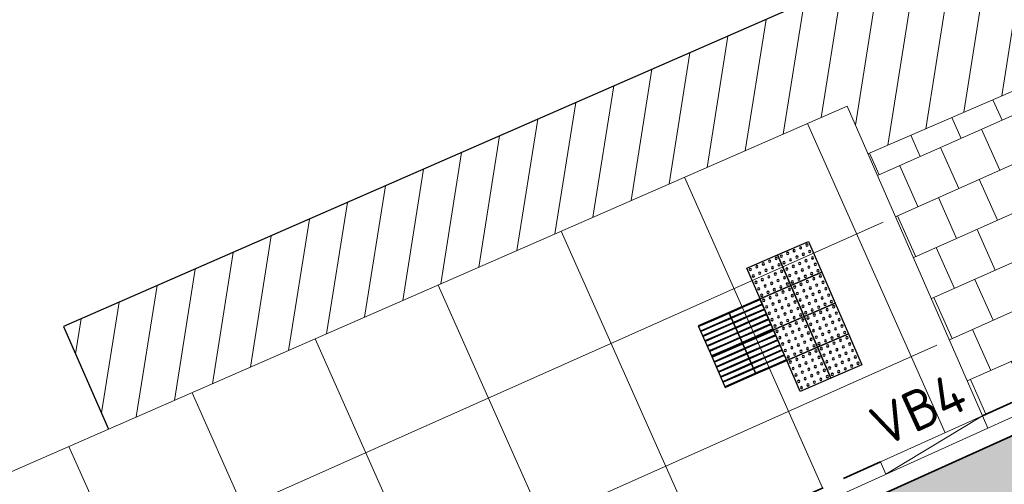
# Model space of a CAD drawing. Header units: metres. Extents: x 196651 to 397723, y 354703 to 710691.
# Tile 117 of 256: x 197788.71 to 197797.5, y 356130.41 to 356134.55. Entities that reach past the tile are written whole.
import ezdxf
from ezdxf.enums import TextEntityAlignment as Align

# ---------------------------------------------------------------- set-up
doc = ezdxf.new("R2010")
doc.units = ezdxf.units.M
doc.header["$MEASUREMENT"] = 0
for name, pattern in [('VH-OPSLUITBAND_100X200', [16, 8, -2, 4, -2]), ('VH-OPSLUITBAND_120X250', [26, 16, -4, 2, -4]), ('VH-RIJWIELPADBAND_410X225', [28, 16, -2, 2, -2, 0, -2, 2, -2])]:
    doc.linetypes.add(name, pattern=pattern)
for name, color, linetype, lineweight in [('N-WE-VH-GOOT_TEGEL-G', 170, 'Continuous', 35), ('N-WE-VH-KANTOPSLUITING_OPSLUITBAND_120X250-G', 5, 'VH-OPSLUITBAND_120X250', 35), ('N-WE-VH-KANTOPSLUITING_RIJWIELPADBAND_410X250-G', 5, 'VH-RIJWIELPADBAND_410X225', 35), ('N-WE-VH-KANTOPSLUITING_TEKST-T', 7, 'VH-OPSLUITBAND_100X200', 35), ('N-WE-VH-KANTVERHARDING-G', 1, 'Continuous', 5), ('N-WE-VH-VERHARDING_HERSTRATEN-A', 252, 'Continuous', 5), ('N-WE-VH-VERHARDING_TEGEL-200X200X50-A', 252, 'Continuous', 18), ('N-WE-VH-VERHARDING_TEGEL-500X500X60-A', 252, 'Continuous', 5), ('N-WE-VH-VERKEERSTEGEL-GELEIDETEGEL-S', 5, 'Continuous', 25), ('N-WE-VH-VERKEERSTEGEL-NOPPENTEGEL-S', 5, 'Continuous', 25)]:
    doc.layers.add(name, color=color, linetype=linetype, lineweight=lineweight)
doc.layers.add('N-WE-VH-VERHARDING_ASFALT_DEKLAAG-G_ROOD', color=7, linetype='Continuous', lineweight=5, true_color=0xbf4040)
doc.layers.add('X-XX-AL-HULPLIJNEN', color=4, linetype='Continuous', lineweight=25, plot=False)
doc.styles.add('NLCS-ISO', font='NLCS-ISO.ttf')

# ---------------------------------------------------------------- blocks, each defined once
blk = doc.blocks.new('TEKST TB')
at = {"style": 'NLCS-ISO'}
blk.add_attdef('TEKST_TROTTOIRBANDEN', text='', height=0.36, rotation=0.340705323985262, dxfattribs=at).set_placement((0, 0), align=Align.BOTTOM_CENTER)
blk = doc.blocks.new('*U1818')
at = {"flags": 128}
for points in [[(4.996003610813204e-16, 0.3), (4.996003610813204e-16, 0.6000000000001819), (0.3000000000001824, 0.6000000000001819), (0.3000000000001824, 0.3000000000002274)], [(0.3000000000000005, 0.3), (0.3000000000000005, 0.6000000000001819), (0.6000000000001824, 0.6000000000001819), (0.6000000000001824, 0.3000000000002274)], [(4.996003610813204e-16, -5.048709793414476e-29), (4.996003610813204e-16, 0.3000000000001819), (0.3000000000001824, 0.3000000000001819), (0.3000000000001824, 2.27373675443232e-13)], [(0.3000000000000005, -5.048709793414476e-29), (0.3000000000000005, 0.3000000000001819), (0.6000000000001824, 0.3000000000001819), (0.6000000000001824, 2.27373675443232e-13)]]:
    blk.add_lwpolyline(points, close=True, dxfattribs=at)
for points in [[(0.004500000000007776, 0.5954999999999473, -0.4142135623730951), (0.007000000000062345, 0.5980000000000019), (0.1475000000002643, 0.5980000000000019)], [(0.1475000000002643, 0.5930000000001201), (0.007000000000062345, 0.5930000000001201, -0.414213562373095), (0.004500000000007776, 0.5955000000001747), (0.004500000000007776, 0.5954999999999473)], [(0.004500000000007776, 0.547000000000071, -0.4142135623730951), (0.007000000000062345, 0.5495000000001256), (0.1475000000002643, 0.5495000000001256)], [(0.1475000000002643, 0.5445000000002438), (0.007000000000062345, 0.5445000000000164, -0.414213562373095), (0.004500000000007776, 0.547000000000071), (0.004500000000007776, 0.547000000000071)], [(0.1475000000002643, 0.5980000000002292), (0.2930000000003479, 0.5980000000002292, -0.4142135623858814), (0.2955000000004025, 0.5955000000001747), (0.2955000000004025, 0.5955000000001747, -0.4142135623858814), (0.2930000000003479, 0.5930000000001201), (0.1475000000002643, 0.5930000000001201)], [(0.1475000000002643, 0.5495000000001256), (0.2930000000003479, 0.5495000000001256, -0.4142135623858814), (0.2955000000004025, 0.547000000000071), (0.2955000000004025, 0.5470000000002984, -0.4142135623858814), (0.2930000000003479, 0.5445000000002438), (0.1475000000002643, 0.5445000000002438)], [(0.3045000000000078, 0.5954999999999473, -0.4142135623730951), (0.3070000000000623, 0.5980000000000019), (0.4475000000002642, 0.5980000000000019)], [(0.4475000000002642, 0.5930000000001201), (0.3070000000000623, 0.5930000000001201, -0.414213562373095), (0.3045000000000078, 0.5955000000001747), (0.3045000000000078, 0.5954999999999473)], [(0.3045000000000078, 0.547000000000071, -0.4142135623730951), (0.3070000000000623, 0.5495000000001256), (0.4475000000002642, 0.5495000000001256)], [(0.4475000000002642, 0.5445000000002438), (0.3070000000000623, 0.5445000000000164, -0.414213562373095), (0.3045000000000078, 0.547000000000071), (0.3045000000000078, 0.547000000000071)], [(0.4475000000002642, 0.5980000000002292), (0.5930000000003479, 0.5980000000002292, -0.4142135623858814), (0.5955000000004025, 0.5955000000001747), (0.5955000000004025, 0.5955000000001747, -0.4142135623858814), (0.5930000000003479, 0.5930000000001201), (0.4475000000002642, 0.5930000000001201)], [(0.4475000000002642, 0.5495000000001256), (0.5930000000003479, 0.5495000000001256, -0.4142135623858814), (0.5955000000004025, 0.547000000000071), (0.5955000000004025, 0.5470000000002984, -0.4142135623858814), (0.5930000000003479, 0.5445000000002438), (0.4475000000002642, 0.5445000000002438)], [(0.004500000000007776, 0.4984999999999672, -0.4142135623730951), (0.007000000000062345, 0.5010000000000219), (0.1475000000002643, 0.5010000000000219)], [(0.1475000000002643, 0.4960000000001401), (0.007000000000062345, 0.4960000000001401, -0.414213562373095), (0.004500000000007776, 0.4985000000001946), (0.004500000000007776, 0.4984999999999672)], [(0.004500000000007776, 0.4500000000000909, -0.4142135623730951), (0.007000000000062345, 0.4525000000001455), (0.1475000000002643, 0.4525000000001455)], [(0.1475000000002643, 0.4475000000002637), (0.007000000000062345, 0.4475000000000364, -0.414213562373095), (0.004500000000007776, 0.4500000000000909), (0.004500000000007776, 0.4500000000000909)], [(0.1475000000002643, 0.5010000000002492), (0.2930000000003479, 0.5010000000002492, -0.4142135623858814), (0.2955000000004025, 0.4985000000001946), (0.2955000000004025, 0.4985000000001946, -0.4142135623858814), (0.2930000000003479, 0.4960000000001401), (0.1475000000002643, 0.4960000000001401)], [(0.1475000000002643, 0.4525000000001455), (0.2930000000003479, 0.4525000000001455, -0.4142135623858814), (0.2955000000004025, 0.4500000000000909), (0.2955000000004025, 0.4500000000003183, -0.4142135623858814), (0.2930000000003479, 0.4475000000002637), (0.1475000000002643, 0.4475000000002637)], [(0.3045000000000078, 0.4984999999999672, -0.4142135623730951), (0.3070000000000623, 0.5010000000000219), (0.4475000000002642, 0.5010000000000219)], [(0.4475000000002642, 0.4960000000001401), (0.3070000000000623, 0.4960000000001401, -0.414213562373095), (0.3045000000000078, 0.4985000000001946), (0.3045000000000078, 0.4984999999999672)], [(0.3045000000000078, 0.4500000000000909, -0.4142135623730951), (0.3070000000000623, 0.4525000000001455), (0.4475000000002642, 0.4525000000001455)], [(0.4475000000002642, 0.4475000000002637), (0.3070000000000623, 0.4475000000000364, -0.414213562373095), (0.3045000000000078, 0.4500000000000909), (0.3045000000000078, 0.4500000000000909)], [(0.4475000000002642, 0.5010000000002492), (0.5930000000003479, 0.5010000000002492, -0.4142135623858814), (0.5955000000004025, 0.4985000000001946), (0.5955000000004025, 0.4985000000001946, -0.4142135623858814), (0.5930000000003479, 0.4960000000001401), (0.4475000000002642, 0.4960000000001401)], [(0.4475000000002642, 0.4525000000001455), (0.5930000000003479, 0.4525000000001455, -0.4142135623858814), (0.5955000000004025, 0.4500000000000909), (0.5955000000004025, 0.4500000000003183, -0.4142135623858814), (0.5930000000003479, 0.4475000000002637), (0.4475000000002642, 0.4475000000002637)], [(0.004500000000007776, 0.4014999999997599, -0.4142135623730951), (0.007000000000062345, 0.4039999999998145), (0.1475000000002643, 0.4040000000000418)], [(0.1475000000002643, 0.3990000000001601), (0.007000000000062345, 0.3989999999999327, -0.414213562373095), (0.004500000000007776, 0.4014999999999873), (0.004500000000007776, 0.4014999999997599)], [(0.004500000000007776, 0.3529999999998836, -0.4142135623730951), (0.007000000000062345, 0.3554999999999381), (0.1475000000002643, 0.3554999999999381)], [(0.1475000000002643, 0.3505000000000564), (0.007000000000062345, 0.350499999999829, -0.414213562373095), (0.004500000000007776, 0.3529999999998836), (0.004500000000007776, 0.3529999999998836)], [(0.1475000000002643, 0.4040000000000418), (0.2930000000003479, 0.4040000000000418, -0.4142135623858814), (0.2955000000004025, 0.4014999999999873), (0.2955000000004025, 0.4015000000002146, -0.4142135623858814), (0.2930000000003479, 0.3990000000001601), (0.1475000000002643, 0.3990000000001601)], [(0.1475000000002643, 0.3554999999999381), (0.2930000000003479, 0.3555000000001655, -0.4142135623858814), (0.2955000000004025, 0.3530000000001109), (0.2955000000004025, 0.3530000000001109, -0.4142135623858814), (0.2930000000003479, 0.3505000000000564), (0.1475000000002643, 0.3505000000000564)], [(0.3045000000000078, 0.4014999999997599, -0.4142135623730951), (0.3070000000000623, 0.4039999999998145), (0.4475000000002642, 0.4040000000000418)], [(0.4475000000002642, 0.3990000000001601), (0.3070000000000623, 0.3989999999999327, -0.414213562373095), (0.3045000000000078, 0.4014999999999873), (0.3045000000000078, 0.4014999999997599)], [(0.3045000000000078, 0.3529999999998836, -0.4142135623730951), (0.3070000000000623, 0.3554999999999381), (0.4475000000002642, 0.3554999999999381)], [(0.4475000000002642, 0.3505000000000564), (0.3070000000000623, 0.350499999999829, -0.414213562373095), (0.3045000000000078, 0.3529999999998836), (0.3045000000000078, 0.3529999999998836)], [(0.4475000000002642, 0.4040000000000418), (0.5930000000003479, 0.4040000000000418, -0.4142135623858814), (0.5955000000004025, 0.4014999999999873), (0.5955000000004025, 0.4015000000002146, -0.4142135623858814), (0.5930000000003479, 0.3990000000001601), (0.4475000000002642, 0.3990000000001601)], [(0.4475000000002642, 0.3554999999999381), (0.5930000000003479, 0.3555000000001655, -0.4142135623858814), (0.5955000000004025, 0.3530000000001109), (0.5955000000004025, 0.3530000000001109, -0.4142135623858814), (0.5930000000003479, 0.3505000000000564), (0.4475000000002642, 0.3505000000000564)], [(0.004500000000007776, 0.3044999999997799, -0.4142135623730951), (0.007000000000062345, 0.3069999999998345), (0.1475000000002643, 0.3070000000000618)], [(0.1475000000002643, 0.3019999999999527), (0.007000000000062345, 0.3019999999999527, -0.414213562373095), (0.004500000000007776, 0.3045000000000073), (0.004500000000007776, 0.3044999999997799)], [(0.004500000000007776, 0.2954999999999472, -0.4142135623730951), (0.007000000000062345, 0.2980000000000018), (0.1475000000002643, 0.2980000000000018)], [(0.1475000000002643, 0.2930000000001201), (0.007000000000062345, 0.2930000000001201, -0.414213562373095), (0.004500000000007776, 0.2955000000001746), (0.004500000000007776, 0.2954999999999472)], [(0.1475000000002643, 0.3070000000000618), (0.2930000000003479, 0.3070000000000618, -0.4142135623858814), (0.2955000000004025, 0.3045000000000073), (0.2955000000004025, 0.3045000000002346, -0.4142135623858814), (0.2930000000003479, 0.3020000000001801), (0.1475000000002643, 0.3019999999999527)], [(0.1475000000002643, 0.2980000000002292), (0.2930000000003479, 0.2980000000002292, -0.4142135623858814), (0.2955000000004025, 0.2955000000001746), (0.2955000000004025, 0.2955000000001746, -0.4142135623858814), (0.2930000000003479, 0.2930000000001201), (0.1475000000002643, 0.2930000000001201)], [(0.3045000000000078, 0.3044999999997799, -0.4142135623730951), (0.3070000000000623, 0.3069999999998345), (0.4475000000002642, 0.3070000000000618)], [(0.4475000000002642, 0.3019999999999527), (0.3070000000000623, 0.3019999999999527, -0.414213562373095), (0.3045000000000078, 0.3045000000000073), (0.3045000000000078, 0.3044999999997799)], [(0.3045000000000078, 0.2954999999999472, -0.4142135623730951), (0.3070000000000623, 0.2980000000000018), (0.4475000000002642, 0.2980000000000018)], [(0.4475000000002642, 0.2930000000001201), (0.3070000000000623, 0.2930000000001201, -0.414213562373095), (0.3045000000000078, 0.2955000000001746), (0.3045000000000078, 0.2954999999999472)], [(0.4475000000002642, 0.3070000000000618), (0.5930000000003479, 0.3070000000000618, -0.4142135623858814), (0.5955000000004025, 0.3045000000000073), (0.5955000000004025, 0.3045000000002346, -0.4142135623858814), (0.5930000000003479, 0.3020000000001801), (0.4475000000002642, 0.3019999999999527)], [(0.4475000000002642, 0.2980000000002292), (0.5930000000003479, 0.2980000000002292, -0.4142135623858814), (0.5955000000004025, 0.2955000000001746), (0.5955000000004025, 0.2955000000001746, -0.4142135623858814), (0.5930000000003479, 0.2930000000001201), (0.4475000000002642, 0.2930000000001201)], [(0.004500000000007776, 0.2470000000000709, -0.4142135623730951), (0.007000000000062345, 0.2495000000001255), (0.1475000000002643, 0.2495000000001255)], [(0.1475000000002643, 0.2445000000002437), (0.007000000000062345, 0.2445000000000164, -0.414213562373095), (0.004500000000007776, 0.2470000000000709), (0.004500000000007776, 0.2470000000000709)], [(0.004500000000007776, 0.1984999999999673, -0.4142135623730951), (0.007000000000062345, 0.2010000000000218), (0.1475000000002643, 0.2010000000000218)], [(0.1475000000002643, 0.1960000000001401), (0.007000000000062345, 0.1960000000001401, -0.414213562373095), (0.004500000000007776, 0.1985000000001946), (0.004500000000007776, 0.1984999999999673)], [(0.1475000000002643, 0.2495000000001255), (0.2930000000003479, 0.2495000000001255, -0.4142135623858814), (0.2955000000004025, 0.2470000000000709), (0.2955000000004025, 0.2470000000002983, -0.4142135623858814), (0.2930000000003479, 0.2445000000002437), (0.1475000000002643, 0.2445000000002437)], [(0.1475000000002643, 0.2010000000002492), (0.2930000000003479, 0.2010000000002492, -0.4142135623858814), (0.2955000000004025, 0.1985000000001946), (0.2955000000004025, 0.1985000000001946, -0.4142135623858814), (0.2930000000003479, 0.1960000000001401), (0.1475000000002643, 0.1960000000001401)], [(0.3045000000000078, 0.2470000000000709, -0.4142135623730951), (0.3070000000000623, 0.2495000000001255), (0.4475000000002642, 0.2495000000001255)], [(0.4475000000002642, 0.2445000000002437), (0.3070000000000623, 0.2445000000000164, -0.414213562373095), (0.3045000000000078, 0.2470000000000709), (0.3045000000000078, 0.2470000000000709)], [(0.3045000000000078, 0.1984999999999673, -0.4142135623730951), (0.3070000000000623, 0.2010000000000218), (0.4475000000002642, 0.2010000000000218)], [(0.4475000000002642, 0.1960000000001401), (0.3070000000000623, 0.1960000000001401, -0.414213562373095), (0.3045000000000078, 0.1985000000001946), (0.3045000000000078, 0.1984999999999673)], [(0.4475000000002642, 0.2495000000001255), (0.5930000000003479, 0.2495000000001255, -0.4142135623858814), (0.5955000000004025, 0.2470000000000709), (0.5955000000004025, 0.2470000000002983, -0.4142135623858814), (0.5930000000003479, 0.2445000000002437), (0.4475000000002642, 0.2445000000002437)], [(0.4475000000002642, 0.2010000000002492), (0.5930000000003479, 0.2010000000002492, -0.4142135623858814), (0.5955000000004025, 0.1985000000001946), (0.5955000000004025, 0.1985000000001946, -0.4142135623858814), (0.5930000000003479, 0.1960000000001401), (0.4475000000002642, 0.1960000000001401)], [(0.004500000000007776, 0.1500000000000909, -0.4142135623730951), (0.007000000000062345, 0.1525000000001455), (0.1475000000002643, 0.1525000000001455)], [(0.1475000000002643, 0.1475000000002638), (0.007000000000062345, 0.1475000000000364, -0.414213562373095), (0.004500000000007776, 0.1500000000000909), (0.004500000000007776, 0.1500000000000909)], [(0.004500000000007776, 0.1014999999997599, -0.4142135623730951), (0.007000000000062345, 0.1039999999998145), (0.1475000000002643, 0.1040000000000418)], [(0.1475000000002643, 0.09900000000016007), (0.007000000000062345, 0.0989999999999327, -0.414213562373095), (0.004500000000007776, 0.1014999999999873), (0.004500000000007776, 0.1014999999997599)], [(0.1475000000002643, 0.1525000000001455), (0.2930000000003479, 0.1525000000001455, -0.4142135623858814), (0.2955000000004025, 0.1500000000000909), (0.2955000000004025, 0.1500000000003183, -0.4142135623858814), (0.2930000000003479, 0.1475000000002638), (0.1475000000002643, 0.1475000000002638)], [(0.1475000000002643, 0.1040000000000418), (0.2930000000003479, 0.1040000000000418, -0.4142135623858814), (0.2955000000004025, 0.1014999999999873), (0.2955000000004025, 0.1015000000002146, -0.4142135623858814), (0.2930000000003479, 0.09900000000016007), (0.1475000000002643, 0.09900000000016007)], [(0.3045000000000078, 0.1500000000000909, -0.4142135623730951), (0.3070000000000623, 0.1525000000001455), (0.4475000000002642, 0.1525000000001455)], [(0.4475000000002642, 0.1475000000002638), (0.3070000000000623, 0.1475000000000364, -0.414213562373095), (0.3045000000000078, 0.1500000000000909), (0.3045000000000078, 0.1500000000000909)], [(0.3045000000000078, 0.1014999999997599, -0.4142135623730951), (0.3070000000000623, 0.1039999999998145), (0.4475000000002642, 0.1040000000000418)], [(0.4475000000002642, 0.09900000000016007), (0.3070000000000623, 0.0989999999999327, -0.414213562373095), (0.3045000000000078, 0.1014999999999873), (0.3045000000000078, 0.1014999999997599)], [(0.4475000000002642, 0.1525000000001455), (0.5930000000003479, 0.1525000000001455, -0.4142135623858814), (0.5955000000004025, 0.1500000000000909), (0.5955000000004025, 0.1500000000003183, -0.4142135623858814), (0.5930000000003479, 0.1475000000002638), (0.4475000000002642, 0.1475000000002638)], [(0.4475000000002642, 0.1040000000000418), (0.5930000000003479, 0.1040000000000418, -0.4142135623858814), (0.5955000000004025, 0.1014999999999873), (0.5955000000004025, 0.1015000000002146, -0.4142135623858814), (0.5930000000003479, 0.09900000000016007), (0.4475000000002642, 0.09900000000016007)], [(0.004500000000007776, 0.05299999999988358, -0.4142135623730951), (0.007000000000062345, 0.05549999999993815), (0.1475000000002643, 0.05549999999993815)], [(0.1475000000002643, 0.05050000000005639), (0.007000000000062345, 0.05049999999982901, -0.414213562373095), (0.004500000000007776, 0.05299999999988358), (0.004500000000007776, 0.05299999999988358)], [(0.004500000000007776, 0.004499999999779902, -0.4142135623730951), (0.007000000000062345, 0.006999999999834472), (0.1475000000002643, 0.007000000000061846)], [(0.1475000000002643, 0.001999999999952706), (0.007000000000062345, 0.001999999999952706, -0.414213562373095), (0.004500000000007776, 0.004500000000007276), (0.004500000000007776, 0.004499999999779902)], [(0.1475000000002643, 0.05549999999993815), (0.2930000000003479, 0.05550000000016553, -0.4142135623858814), (0.2955000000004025, 0.05300000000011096), (0.2955000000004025, 0.05300000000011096, -0.4142135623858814), (0.2930000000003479, 0.05050000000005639), (0.1475000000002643, 0.05050000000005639)], [(0.1475000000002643, 0.007000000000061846), (0.2930000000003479, 0.007000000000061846, -0.4142135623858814), (0.2955000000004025, 0.004500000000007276), (0.2955000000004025, 0.00450000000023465, -0.4142135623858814), (0.2930000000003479, 0.00200000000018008), (0.1475000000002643, 0.001999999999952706)], [(0.3045000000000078, 0.05299999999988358, -0.4142135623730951), (0.3070000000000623, 0.05549999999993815), (0.4475000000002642, 0.05549999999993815)], [(0.4475000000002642, 0.05050000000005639), (0.3070000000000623, 0.05049999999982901, -0.414213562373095), (0.3045000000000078, 0.05299999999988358), (0.3045000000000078, 0.05299999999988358)], [(0.3045000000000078, 0.004499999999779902, -0.4142135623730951), (0.3070000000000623, 0.006999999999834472), (0.4475000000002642, 0.007000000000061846)], [(0.4475000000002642, 0.001999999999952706), (0.3070000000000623, 0.001999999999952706, -0.414213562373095), (0.3045000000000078, 0.004500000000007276), (0.3045000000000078, 0.004499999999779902)], [(0.4475000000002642, 0.05549999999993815), (0.5930000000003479, 0.05550000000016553, -0.4142135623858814), (0.5955000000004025, 0.05300000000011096), (0.5955000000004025, 0.05300000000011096, -0.4142135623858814), (0.5930000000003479, 0.05050000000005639), (0.4475000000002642, 0.05050000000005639)], [(0.4475000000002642, 0.007000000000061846), (0.5930000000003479, 0.007000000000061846, -0.4142135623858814), (0.5955000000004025, 0.004500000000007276), (0.5955000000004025, 0.00450000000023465, -0.4142135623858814), (0.5930000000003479, 0.00200000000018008), (0.4475000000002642, 0.001999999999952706)]]:
    blk.add_lwpolyline(points, format="xyb", dxfattribs=at)
blk = doc.blocks.new('*U2075')
for centre in [(0.02500000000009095, 0.575000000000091), (0.08750000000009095, 0.575000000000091), (0.1500000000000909, 0.575000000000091), (0.2125000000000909, 0.575000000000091), (0.2749999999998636, 0.575000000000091), (0.3250000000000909, 0.575000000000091), (0.3875000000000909, 0.575000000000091), (0.4500000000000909, 0.575000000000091), (0.5125000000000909, 0.575000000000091), (0.5749999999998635, 0.575000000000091), (0.6250000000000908, 0.575000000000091), (0.6875000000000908, 0.575000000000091), (0.7500000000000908, 0.575000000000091), (0.8125000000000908, 0.575000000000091), (0.8749999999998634, 0.575000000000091), (0.9250000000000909, 0.575000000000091), (0.9875000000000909, 0.575000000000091), (1.050000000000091, 0.575000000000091), (1.112500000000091, 0.575000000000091), (1.174999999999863, 0.575000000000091), (0.02500000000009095, 0.512500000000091), (0.02500000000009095, 0.4500000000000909), (0.08750000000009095, 0.512500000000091), (0.08750000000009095, 0.4500000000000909), (0.1500000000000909, 0.512500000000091), (0.1500000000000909, 0.4500000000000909), (0.2125000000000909, 0.512500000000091), (0.2125000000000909, 0.4500000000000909), (0.2749999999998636, 0.512500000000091), (0.2749999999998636, 0.4500000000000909), (0.3250000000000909, 0.512500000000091), (0.3250000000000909, 0.4500000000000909), (0.3875000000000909, 0.512500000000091), (0.3875000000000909, 0.4500000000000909), (0.4500000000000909, 0.512500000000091), (0.4500000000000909, 0.4500000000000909), (0.5125000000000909, 0.512500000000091), (0.5125000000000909, 0.4500000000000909), (0.5749999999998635, 0.512500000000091), (0.5749999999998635, 0.4500000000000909), (0.6250000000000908, 0.512500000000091), (0.6250000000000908, 0.4500000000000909), (0.6875000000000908, 0.512500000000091), (0.6875000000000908, 0.4500000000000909), (0.7500000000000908, 0.512500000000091), (0.7500000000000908, 0.4500000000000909), (0.8125000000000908, 0.512500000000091), (0.8125000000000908, 0.4500000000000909), (0.8749999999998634, 0.512500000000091), (0.8749999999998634, 0.4500000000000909), (0.9250000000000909, 0.512500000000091), (0.9250000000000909, 0.4500000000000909), (0.9875000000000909, 0.512500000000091), (0.9875000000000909, 0.4500000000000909), (1.050000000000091, 0.512500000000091), (1.050000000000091, 0.4500000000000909), (1.112500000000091, 0.512500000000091), (1.112500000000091, 0.4500000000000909), (1.174999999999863, 0.512500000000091), (1.174999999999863, 0.4500000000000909), (0.02500000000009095, 0.3875000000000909), (0.08750000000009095, 0.3875000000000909), (0.1500000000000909, 0.3875000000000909), (0.2125000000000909, 0.3875000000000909), (0.2749999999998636, 0.3875000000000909), (0.3250000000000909, 0.3875000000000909), (0.3875000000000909, 0.3875000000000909), (0.4500000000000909, 0.3875000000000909), (0.5125000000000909, 0.3875000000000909), (0.5749999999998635, 0.3875000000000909), (0.6250000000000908, 0.3875000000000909), (0.6875000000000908, 0.3875000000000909), (0.7500000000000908, 0.3875000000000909), (0.8125000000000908, 0.3875000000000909), (0.8749999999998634, 0.3875000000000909), (0.9250000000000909, 0.3875000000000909), (0.9875000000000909, 0.3875000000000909), (1.050000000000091, 0.3875000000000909), (1.112500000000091, 0.3875000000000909), (1.174999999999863, 0.3875000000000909), (0.02500000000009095, 0.3250000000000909), (0.02500000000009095, 0.2750000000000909), (0.08750000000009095, 0.3250000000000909), (0.08750000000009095, 0.2750000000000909), (0.1500000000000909, 0.3250000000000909), (0.1500000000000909, 0.2750000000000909), (0.2125000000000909, 0.3250000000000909), (0.2125000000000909, 0.2750000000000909), (0.2749999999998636, 0.3250000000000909), (0.2749999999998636, 0.2750000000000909), (0.3250000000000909, 0.3250000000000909), (0.3250000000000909, 0.2750000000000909), (0.3875000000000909, 0.3250000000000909), (0.3875000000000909, 0.2750000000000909), (0.4500000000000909, 0.3250000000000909), (0.4500000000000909, 0.2750000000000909), (0.5125000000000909, 0.3250000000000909), (0.5125000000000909, 0.2750000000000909), (0.5749999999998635, 0.3250000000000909), (0.5749999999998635, 0.2750000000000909), (0.6250000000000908, 0.3250000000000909), (0.6250000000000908, 0.2750000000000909), (0.6875000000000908, 0.3250000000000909), (0.6875000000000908, 0.2750000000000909), (0.7500000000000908, 0.3250000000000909), (0.7500000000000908, 0.2750000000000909), (0.8125000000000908, 0.3250000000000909), (0.8125000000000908, 0.2750000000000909), (0.8749999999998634, 0.3250000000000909), (0.8749999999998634, 0.2750000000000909), (0.9250000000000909, 0.3250000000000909), (0.9250000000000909, 0.2750000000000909), (0.9875000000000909, 0.3250000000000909), (0.9875000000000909, 0.2750000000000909), (1.050000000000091, 0.3250000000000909), (1.050000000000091, 0.2750000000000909), (1.112500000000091, 0.3250000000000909), (1.112500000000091, 0.2750000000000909), (1.174999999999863, 0.3250000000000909), (1.174999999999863, 0.2750000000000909), (0.02500000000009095, 0.2125000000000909), (0.08750000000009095, 0.2125000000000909), (0.1500000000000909, 0.2125000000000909), (0.2125000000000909, 0.2125000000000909), (0.2749999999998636, 0.2125000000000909), (0.3250000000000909, 0.2125000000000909), (0.3875000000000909, 0.2125000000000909), (0.4500000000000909, 0.2125000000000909), (0.5125000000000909, 0.2125000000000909), (0.5749999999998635, 0.2125000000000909), (0.6250000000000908, 0.2125000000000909), (0.6875000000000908, 0.2125000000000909), (0.7500000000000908, 0.2125000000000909), (0.8125000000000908, 0.2125000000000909), (0.8749999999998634, 0.2125000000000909), (0.9250000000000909, 0.2125000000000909), (0.9875000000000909, 0.2125000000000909), (1.050000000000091, 0.2125000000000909), (1.112500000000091, 0.2125000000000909), (1.174999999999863, 0.2125000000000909), (0.02500000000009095, 0.1500000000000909), (0.02500000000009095, 0.08750000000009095), (0.08750000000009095, 0.1500000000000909), (0.08750000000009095, 0.08750000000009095), (0.1500000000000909, 0.1500000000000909), (0.1500000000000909, 0.08750000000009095), (0.2125000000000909, 0.1500000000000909), (0.2125000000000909, 0.08750000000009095), (0.2749999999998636, 0.1500000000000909), (0.2749999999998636, 0.08750000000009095), (0.3250000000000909, 0.1500000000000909), (0.3250000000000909, 0.08750000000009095), (0.3875000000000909, 0.1500000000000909), (0.3875000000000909, 0.08750000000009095), (0.4500000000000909, 0.1500000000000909), (0.4500000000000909, 0.08750000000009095), (0.5125000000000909, 0.1500000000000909), (0.5125000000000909, 0.08750000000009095), (0.5749999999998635, 0.1500000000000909), (0.5749999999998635, 0.08750000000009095), (0.6250000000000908, 0.1500000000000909), (0.6250000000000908, 0.08750000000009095), (0.6875000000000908, 0.1500000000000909), (0.6875000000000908, 0.08750000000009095), (0.7500000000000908, 0.1500000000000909), (0.7500000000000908, 0.08750000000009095), (0.8125000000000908, 0.1500000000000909), (0.8125000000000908, 0.08750000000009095), (0.8749999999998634, 0.1500000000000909), (0.8749999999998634, 0.08750000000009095), (0.9250000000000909, 0.1500000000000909), (0.9250000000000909, 0.08750000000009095), (0.9875000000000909, 0.1500000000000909), (0.9875000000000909, 0.08750000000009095), (1.050000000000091, 0.1500000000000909), (1.050000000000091, 0.08750000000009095), (1.112500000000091, 0.1500000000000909), (1.112500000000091, 0.08750000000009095), (1.174999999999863, 0.1500000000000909), (1.174999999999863, 0.08750000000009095), (0.02500000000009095, 0.02500000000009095), (0.08750000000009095, 0.02500000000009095), (0.1500000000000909, 0.02500000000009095), (0.2125000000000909, 0.02500000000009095), (0.2749999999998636, 0.02500000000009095), (0.3250000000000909, 0.02500000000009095), (0.3875000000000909, 0.02500000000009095), (0.4500000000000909, 0.02500000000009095), (0.5125000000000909, 0.02500000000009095), (0.5749999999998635, 0.02500000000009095), (0.6250000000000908, 0.02500000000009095), (0.6875000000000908, 0.02500000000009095), (0.7500000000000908, 0.02500000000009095), (0.8125000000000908, 0.02500000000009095), (0.8749999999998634, 0.02500000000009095), (0.9250000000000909, 0.02500000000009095), (0.9875000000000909, 0.02500000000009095), (1.050000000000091, 0.02500000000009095), (1.112500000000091, 0.02500000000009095), (1.174999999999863, 0.02500000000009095)]:
    blk.add_circle(centre, 0.01)
for points in [[(0.2999999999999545, 0.3000000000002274), (0.2999999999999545, 0.6000000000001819), (0, 0.6000000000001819), (0, 0.3)], [(0.5999999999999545, 0.3000000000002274), (0.5999999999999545, 0.6000000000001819), (0.2999999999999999, 0.6000000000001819), (0.2999999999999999, 0.3)], [(0.8999999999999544, 0.3000000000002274), (0.8999999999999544, 0.6000000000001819), (0.5999999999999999, 0.6000000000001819), (0.5999999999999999, 0.3)], [(1.199999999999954, 0.3000000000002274), (1.199999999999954, 0.6000000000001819), (0.8999999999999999, 0.6000000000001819), (0.8999999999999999, 0.3)], [(0.2999999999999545, 2.273736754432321e-13), (0.2999999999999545, 0.3000000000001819), (0, 0.3000000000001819), (0, 0)], [(0.5999999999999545, 2.273736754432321e-13), (0.5999999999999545, 0.3000000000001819), (0.2999999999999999, 0.3000000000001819), (0.2999999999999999, 0)], [(0.8999999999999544, 2.273736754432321e-13), (0.8999999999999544, 0.3000000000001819), (0.5999999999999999, 0.3000000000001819), (0.5999999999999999, 0)], [(1.199999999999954, 2.273736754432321e-13), (1.199999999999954, 0.3000000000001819), (0.8999999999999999, 0.3000000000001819), (0.8999999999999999, 0)]]:
    blk.add_3dface(points)

msp = doc.modelspace()

# ---------------------------------------------------------------- hatches: boundary and pattern name
at = {"layer": 'N-WE-VH-VERHARDING_ASFALT_DEKLAAG-G_ROOD'}
h = msp.add_hatch(color=256, dxfattribs=at)
edge = h.paths.add_edge_path()
edge.add_line((198011.0353054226, 356135.9279939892), (198028.2430593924, 356135.9839082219))
edge.add_line((198028.2430593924, 356135.9839082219), (198028.2621441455, 356137.9340784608))
edge.add_line((198028.2621441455, 356137.9340784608), (198011.0330843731, 356137.8779970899))
edge.add_line((198011.0330843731, 356137.8779970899), (198004.8919163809, 356137.8839972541))
edge.add_line((198004.8919163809, 356137.8839972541), (197983.5139808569, 356137.8183356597))
edge.add_arc((197983.4828056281, 356147.9682877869), 10.15000000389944, 261.13442528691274, 270.17598146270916, ccw=False)
edge.add_line((197981.9185205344, 356137.9395534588), (197977.563230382, 356138.6188929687))
edge.add_arc((197976.0451803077, 356128.8865743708), 9.850000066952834, 81.1344252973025, 83.79745183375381)
edge.add_line((197977.1094094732, 356138.6789141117), (197888.8522927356, 356148.2706766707))
edge.add_arc((197885.9243120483, 356121.3293161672), 27.09999956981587, 83.79745182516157, 85.10188017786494)
edge.add_line((197888.238224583, 356148.3303492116), (197859.3618997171, 356150.8049689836))
edge.add_arc((197857.7880080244, 356133.7775538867), 17.09999999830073, 84.71899641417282, 95.04498133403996)
edge.add_line((197856.2842716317, 356150.8113079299), (197850.8435141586, 356150.3309989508))
edge.add_arc((197855.9110194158, 356080.2722871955), 70.24174472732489, 94.13712841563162, 102.2868609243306)
edge.add_line((197840.963131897, 356148.9051026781), (197836.0089824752, 356147.6548687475))
edge.add_arc((197843.5576555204, 356117.7426632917), 30.84999999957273, 104.1634886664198, 114.2840150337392)
edge.add_line((197830.8702823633, 356145.8629951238), (197815.8575755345, 356139.0895397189))
edge.add_line((197815.8575755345, 356139.0895397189), (197816.6595326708, 356137.312079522))
edge.add_line((197816.6595326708, 356137.312079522), (197831.6722394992, 356144.0855349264))
edge.add_arc((197843.5576555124, 356117.7426633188), 28.89999997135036, 104.16348866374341, 114.284015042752, ccw=False)
edge.add_line((197836.486127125, 356145.7641458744), (197841.4090920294, 356147.0065100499))
edge.add_arc((197855.9110194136, 356080.2722872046), 68.29174471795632, 94.12425796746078, 102.2602544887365, ccw=False)
edge.add_line((197850.9994951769, 356148.3871851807), (197856.455750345, 356148.8688622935))
edge.add_arc((197857.7880080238, 356133.7775538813), 15.15000000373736, 84.69510096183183, 95.04498132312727, ccw=False)
edge.add_line((197859.1887122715, 356148.8626633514), (197888.0717253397, 356146.3874704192))
edge.add_arc((197885.9243119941, 356121.3293155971), 25.15000014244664, 83.79745183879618, 85.1018801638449, ccw=False)
edge.add_line((197888.6416077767, 356146.3320916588), (197976.8987245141, 356136.7403291))
edge.add_arc((197976.0451803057, 356128.8865743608), 7.900000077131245, 81.13442529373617, 83.79745181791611, ccw=False)
edge.add_line((197977.2627027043, 356136.6921903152), (197981.6179928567, 356136.0128508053))
edge.add_arc((197983.4828056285, 356147.9682877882), 12.10000000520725, 261.1344252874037, 270.1759814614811)
edge.add_line((197983.5199701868, 356135.8683448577), (198004.8939584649, 356135.9339943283))
edge.add_line((198004.8939584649, 356135.9339943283), (198011.0353054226, 356135.9279939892))
edge = h.paths.add_edge_path()
edge.add_arc((197735.0032616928, 356097.3415780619), 2.149999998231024, 118.9534561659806, 140.4823605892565)
edge.add_line((197733.344689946, 356098.7096569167), (197731.5221271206, 356097.7013284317))
edge.add_arc((197719.8553419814, 356118.7891477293), 24.09999996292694, 293.8738483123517, 298.95345617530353, ccw=False)
edge.add_line((197729.6091963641, 356096.7511731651), (197729.2313730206, 356096.5839511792))
edge.add_arc((197729.053940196, 356095.958637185), 0.6499999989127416, 74.1587110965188, 113.873848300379)
edge.add_line((197728.7908694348, 356096.553022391), (197708.1334728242, 356087.4102022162))
edge.add_arc((197831.4205735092, 355808.853861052), 304.6199999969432, 113.8738483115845, 126.2610514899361)
edge.add_arc((197652.5200920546, 356052.7446534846), 2.150000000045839, 126.2608551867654, 147.8645616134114)
edge.add_arc((197831.4205740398, 355808.853860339), 304.4700008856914, 126.4100160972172, 127.3727872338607)
edge.add_arc((197651.311990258, 356044.6581362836), 7.750000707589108, 127.3727873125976, 128.3921552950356)
edge.add_arc((197646.717815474, 356049.6034438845), 1.150000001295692, 100.9725421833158, 132.9620961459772)
edge.add_arc((197651.3119830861, 356044.6581295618), 7.899999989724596, 132.902121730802, 137.281393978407)
edge.add_line((197645.5078978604, 356050.0174760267), (197644.9981139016, 356049.4653868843))
edge.add_line((197644.9981139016, 356049.4653868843), (197643.5654582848, 356050.7882617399))
edge.add_line((197643.5654582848, 356050.7882617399), (197644.0752422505, 356051.34035089))
edge.add_arc((197651.3119898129, 356044.658136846), 9.849999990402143, 127.3727872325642, 137.2814658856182, ccw=False)
edge.add_arc((197831.4205735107, 355808.853861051), 306.5699999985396, 113.873848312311, 127.37278723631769, ccw=False)
edge.add_line((197707.3442605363, 356089.1933578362), (197728.7592754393, 356098.6714946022))
edge.add_arc((197719.8553419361, 356118.7891478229), 22.00000006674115, 293.8738483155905, 298.9534561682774)
edge.add_line((197730.5055192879, 356099.5388562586), (197734.6029027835, 356101.80572379))
edge.add_arc((197748.1576738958, 356077.3053528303), 27.99999994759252, 113.52650405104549, 118.9534561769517, ccw=False)
edge.add_line((197736.9808231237, 356102.9778673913), (197748.6792998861, 356108.070945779))
edge.add_line((197748.6792998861, 356108.070945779), (197786.991783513, 356124.8688712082))
edge.add_arc((197778.9006456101, 356143.3230303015), 20.15000001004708, 293.6748185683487, 307.6944217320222)
edge.add_arc((197803.3638892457, 356111.6757607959), 19.85000000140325, 114.2840088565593, 127.71355122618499, ccw=False)
edge.add_line((197795.2003788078, 356129.7693949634), (197815.8575755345, 356139.089539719))
edge.add_line((197815.8575755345, 356139.089539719), (197816.6595326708, 356137.312079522))
edge.add_line((197816.6595326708, 356137.312079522), (197814.8233989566, 356136.4836499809))
edge.add_arc((197815.7076081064, 356134.523886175), 2.149999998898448, 114.2840150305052, 135.8129194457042)
edge.add_line((197814.1659123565, 356136.0224435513), (197808.3119323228, 356133.3812361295))
edge.add_arc((197808.4152768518, 356131.2337213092), 2.149999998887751, 92.75511062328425, 114.2840150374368)
edge.add_line((197807.5310677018, 356133.1934851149), (197796.0023359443, 356127.9919347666))
edge.add_arc((197803.3638911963, 356111.6757616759), 17.90000000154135, 114.2840150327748, 127.7039180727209)
edge.add_arc((197778.9006453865, 356143.3230301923), 22.09999999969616, 293.6748185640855, 307.70391807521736, ccw=False)
edge.add_line((197787.7747966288, 356123.0829847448), (197760.1649790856, 356110.9775921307))
edge.add_line((197760.1649790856, 356110.9775921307), (197749.4600017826, 356106.284045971))
edge.add_line((197749.4600017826, 356106.284045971), (197737.7592109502, 356101.1899601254))
edge.add_arc((197748.1576739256, 356077.3053527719), 26.05000001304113, 113.5265040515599, 118.9534561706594)
edge.add_line((197735.5468957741, 356100.0994479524), (197733.9624489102, 356099.2228565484))
at = {"layer": 'N-WE-VH-VERHARDING_HERSTRATEN-A', "lineweight": 9}
h = msp.add_hatch(dxfattribs=at)
h.set_pattern_fill('ANSI31', color=256, scale=2.5, angle=36)
h.set_pattern_definition([(81, (197789.1004552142, 356130.8984695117), (-0.3086526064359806, 0.04888577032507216), [])])
h.paths.add_polyline_path([(197806.9991295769, 356137.9880574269), (197806.9584940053, 356138.0793971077), (197806.6021164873, 356138.905870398), (197796.8030594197, 356134.6695689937), (197796.6155171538, 356135.0986199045), (197789.1004552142, 356131.8137142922), (197789.5033618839, 356130.8984695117), (197796.0997470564, 356133.7818127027), (197796.285678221, 356133.3564475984)])
at = {"layer": 'N-WE-VH-VERHARDING_TEGEL-200X200X50-A'}
h = msp.add_hatch(dxfattribs=at)
h.set_pattern_fill('AVH-TEGEL_200X200_HALFST', color=256, scale=2, angle=114, pattern_type=2)
h.set_pattern_definition([(114, (0, 0), (-0.3454037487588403, 0.2840708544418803), [0.4, -0.4]), (204, (0, 0), (0.1626946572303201, -0.3654181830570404), [])])
h.paths.add_polyline_path([(197803.4717428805, 356134.3938290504), (197802.7109992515, 356136.1342247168), (197796.292809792, 356133.3595306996), (197797.3087199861, 356131.0168486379), (197803.689469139, 356133.8957245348)])
at = {"layer": 'N-WE-VH-VERHARDING_TEGEL-500X500X60-A'}
h = msp.add_hatch(dxfattribs=at)
h.set_pattern_fill('AVH-TEGEL_400X400_BLOK', color=256, scale=3, angle=24, style=0, pattern_type=2)
h.set_pattern_definition([(24, (0, 0), (-0.4880839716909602, 1.096254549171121), []), (114, (0, 0), (-1.096254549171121, -0.4880839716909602), [])])
edge = h.paths.add_edge_path()
edge.add_line((197797.1990123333, 356130.9673505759), (197795.989798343, 356133.7337369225))
edge.add_line((197795.989798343, 356133.7337369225), (197791.7744086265, 356131.8905307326))
edge.add_line((197791.7744086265, 356131.8905307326), (197734.8442435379, 356107.0064449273))
edge.add_line((197734.8442435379, 356107.0064449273), (197735.31, 356105.952))
edge.add_line((197735.31, 356105.952), (197734.3765961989, 356105.5365811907))
edge.add_line((197734.3765961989, 356105.5365811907), (197735.6552749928, 356102.6604887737))
edge.add_arc((197748.1576738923, 356077.3053528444), 28.26999993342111, 113.52650403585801, 116.24750897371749, ccw=False)
edge.add_line((197736.8730463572, 356103.2254237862), (197748.5712026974, 356108.3183626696))
edge.add_line((197748.5712026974, 356108.3183626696), (197786.8833660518, 356125.1161476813))
edge.add_arc((197778.9006453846, 356143.3230301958), 19.88000000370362, 293.674818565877, 307.7039180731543)
edge.add_arc((197803.3638911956, 356111.6757616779), 20.11999999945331, 114.28401503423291, 127.7039180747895, ccw=False)
edge.add_line((197795.0893385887, 356130.0155048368), (197797.1990123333, 356130.9673505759))

# ---------------------------------------------------------------- linework, layer by layer
at = {"layer": 'N-WE-VH-GOOT_TEGEL-G', "flags": 128}
msp.add_lwpolyline([(197645.3330549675, 356052.4859614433, -0.05896844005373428), (197707.344260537, 356089.1933578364), (197728.7592754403, 356098.6714946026, 0.02216760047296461), (197730.5055192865, 356099.5388562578), (197734.6029027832, 356101.8057237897, -0.02368397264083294), (197736.9808231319, 356102.9778673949), (197748.6792998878, 356108.0709457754), (197759.3819657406, 356112.7634784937), (197771.2684338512, 356117.9750436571), (197786.9917832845, 356124.868871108, 0.06129006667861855), (197791.2240054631, 356127.3807186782, -0.05862238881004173), (197795.200378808, 356129.7693949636), (197830.870282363, 356145.8629951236, -0.04418785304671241), (197836.0089824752, 356147.6548687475), (197840.9631318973, 356148.9051026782, -0.0355749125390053), (197850.8435141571, 356150.3309989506), (197856.2842716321, 356150.8113079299, -0.04508612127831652), (197859.361899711, 356150.8049689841), (197888.2382245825, 356148.3303492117, -0.005691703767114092)], format="xyb", dxfattribs=at)
at = {"layer": 'N-WE-VH-KANTOPSLUITING_OPSLUITBAND_120X250-G', "ltscale": 0.1, "flags": 128}
msp.add_lwpolyline([(197797.3084020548, 356131.0167051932), (197803.689469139, 356133.8957245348)], dxfattribs=at)
at = {"layer": 'N-WE-VH-KANTOPSLUITING_RIJWIELPADBAND_410X250-G', "ltscale": 0.1, "flags": 128}
msp.add_lwpolyline([(197733.004270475, 356101.2298510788), (197734.4721960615, 356102.0419773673, -0.02368397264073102), (197736.8730463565, 356103.2254237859), (197748.5712027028, 356108.318362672), (197759.2735485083, 356113.0107550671), (197771.1600166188, 356118.2223202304), (197786.8833660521, 356125.1161476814, 0.06129006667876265), (197791.0588785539, 356127.5943377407, -0.0586223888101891), (197795.0893385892, 356130.015504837), (197796.3968840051, 356130.6054451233)], format="xyb", dxfattribs=at)
at = {"layer": 'N-WE-VH-KANTVERHARDING-G', "flags": 128}
msp.add_lwpolyline([(197645.2420051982, 356052.6051668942, -0.05896844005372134), (197707.2835518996, 356089.3305236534), (197728.698566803, 356098.8086604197, 0.02216760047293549), (197730.4329044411, 356099.6701082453), (197734.5302879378, 356101.9369757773, -0.02368397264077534), (197736.9209471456, 356103.1153987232), (197748.6192458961, 356108.2083996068), (197759.3217339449, 356112.9008543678), (197771.2082020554, 356118.1124195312), (197786.9315514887, 356125.0062469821, 0.06129006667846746), (197791.1322682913, 356127.4993959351, -0.05862238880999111), (197795.1386897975, 356129.906122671), (197830.8085933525, 356145.9997228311, -0.04418785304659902), (197835.9722790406, 356147.8003089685), (197840.928809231, 356149.0511437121, -0.03557942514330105), (197850.8315066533, 356150.4805222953), (197856.271080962, 356150.9607268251, -0.04507882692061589), (197859.37520562, 356150.9543784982), (197888.2510322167, 356148.4798014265, -0.005691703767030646)], format="xyb", dxfattribs=at)
for points in [[(197806.9991295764, 356137.9880574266), (197796.285678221, 356133.3564475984)], [(197734.8442435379, 356107.0064449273), (197796.0997470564, 356133.7818127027)], [(197797.3084020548, 356131.0167051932), (197796.0997470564, 356133.7818127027)], [(197796.396884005, 356130.6054451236), (197797.3084020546, 356131.0167051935)], [(197796.4462352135, 356130.4960629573), (197797.3084020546, 356131.0167051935)], [(197797.3084020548, 356131.0167051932), (197797.3577532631, 356130.9073230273)], [(197796.3968840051, 356130.6054451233), (197796.4462352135, 356130.4960629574)]]:
    msp.add_lwpolyline(points, dxfattribs=at)
at = {"layer": 'X-XX-AL-HULPLIJNEN', "flags": 128}
msp.add_lwpolyline([(197806.9584940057, 356138.0793971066), (197806.6021164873, 356138.905870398), (197796.8030594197, 356134.6695689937), (197796.6155171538, 356135.0986199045), (197789.1004552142, 356131.8137142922), (197789.5033580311, 356130.8984782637)], dxfattribs=at)

# ---------------------------------------------------------------- block references
at = {"layer": 'N-WE-VH-KANTOPSLUITING_TEKST-T', "rotation": 24.28401503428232}
msp.add_blockref('TEKST TB', (197796.8526430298, 356130.8110751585), dxfattribs=at).add_auto_attribs({'TEKST_TROTTOIRBANDEN': 'VB4'})
at = {"layer": 'N-WE-VH-VERKEERSTEGEL-GELEIDETEGEL-S', "xscale": -1, "rotation": 23.62202969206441}
msp.add_blockref('*U1818', (197795.5598606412, 356131.5112986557), dxfattribs=at)
at = {"layer": 'N-WE-VH-VERKEERSTEGEL-NOPPENTEGEL-S', "xscale": -0.9999999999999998, "rotation": 293.3796610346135}
msp.add_blockref('*U2075', (197795.6794788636, 356131.2346078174), dxfattribs=at)

doc.saveas('drawing.dxf')
